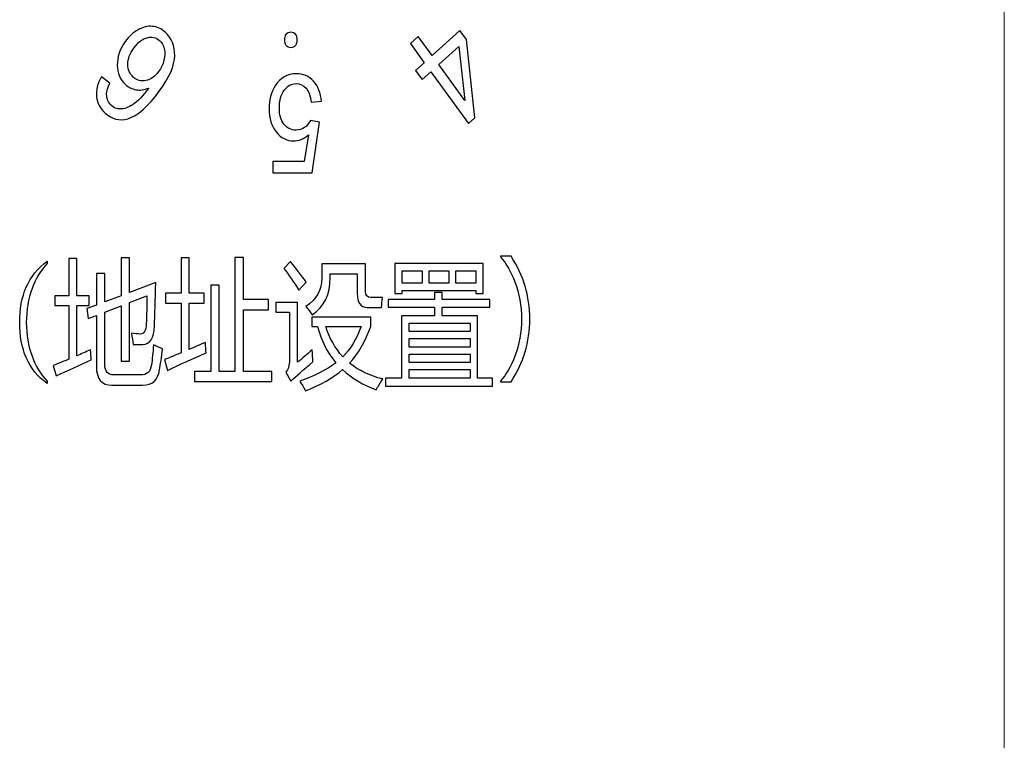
# Model space of a CAD drawing. Header units: millimetres. Extents: x -64 to 68, y -62 to 67.
# Tile 18 of 31: x 53 to 68, y -50 to -39. Entities that reach past the tile are written whole.
import ezdxf

# ---------------------------------------------------------------- set-up
doc = ezdxf.new("R2010")
doc.units = ezdxf.units.MM
doc.header["$MEASUREMENT"] = 0
doc.layers.add('layer 1', color=7, linetype='Continuous')

msp = doc.modelspace()

# ---------------------------------------------------------------- linework, layer by layer
at = {"layer": 'layer 1', "lineweight": 15}
msp.add_open_spline([(67.6571, -60.389), (67.6571, -60.389), (67.6571, 64.6108), (67.6571, 64.6108)], degree=3, dxfattribs=at)
at = {"layer": 'layer 1', "color": 253}
for points, knots in [([(54.5765, -40.2499), (54.5765, -40.2499), (54.6974, -40.3408), (54.6974, -40.3408), (54.6974, -40.3408), (54.667, -40.4059), (54.6518, -40.4597), (54.6521, -40.5021), (54.6521, -40.5021), (54.6535, -40.5709), (54.6769, -40.6258), (54.7223, -40.6669), (54.7223, -40.6669), (54.7587, -40.7), (54.8003, -40.7167), (54.8465, -40.7166), (54.8465, -40.7166), (54.906, -40.7165), (54.9686, -40.6946), (55.0349, -40.651), (55.0349, -40.651), (55.1013, -40.607), (55.1769, -40.5275), (55.2618, -40.4126), (55.2618, -40.4126), (55.1967, -40.4398), (55.1348, -40.448), (55.0768, -40.437), (55.0768, -40.437), (55.0188, -40.4263), (54.9681, -40.4014), (54.9246, -40.3618), (54.9246, -40.3618), (54.8486, -40.2928), (54.8093, -40.199), (54.8066, -40.0806), (54.8066, -40.0806), (54.804, -39.9623), (54.8427, -39.848), (54.9232, -39.7372), (54.9232, -39.7372), (54.9761, -39.6644), (55.0377, -39.6082), (55.1081, -39.5684), (55.1081, -39.5684), (55.1788, -39.5288), (55.2478, -39.5123), (55.3159, -39.5191), (55.3159, -39.5191), (55.3838, -39.5257), (55.4458, -39.5542), (55.5015, -39.6047), (55.5015, -39.6047), (55.5962, -39.6907), (55.6419, -39.8048), (55.6385, -39.9463), (55.6385, -39.9463), (55.6351, -40.0877), (55.5606, -40.2587), (55.4152, -40.4587), (55.4152, -40.4587), (55.2526, -40.6826), (55.1011, -40.8153), (54.9609, -40.8568), (54.9609, -40.8568), (54.8389, -40.8927), (54.7289, -40.8663), (54.6307, -40.7771), (54.6307, -40.7771), (54.5577, -40.7109), (54.5164, -40.6308), (54.5069, -40.5375), (54.5069, -40.5375), (54.4973, -40.4442), (54.5204, -40.3483), (54.5765, -40.2499)], [0, 0, 0, 0, 0.05, 0.05, 0.05, 0.05, 0.1, 0.1, 0.1, 0.1, 0.15, 0.15, 0.15, 0.15, 0.2, 0.2, 0.2, 0.2, 0.25, 0.25, 0.25, 0.25, 0.3, 0.3, 0.3, 0.3, 0.35, 0.35, 0.35, 0.35, 0.4, 0.4, 0.4, 0.4, 0.45, 0.45, 0.45, 0.45, 0.5, 0.5, 0.5, 0.5, 0.55, 0.55, 0.55, 0.55, 0.6, 0.6, 0.6, 0.6, 0.65, 0.65, 0.65, 0.65, 0.7, 0.7, 0.7, 0.7, 0.75, 0.75, 0.75, 0.75, 0.8, 0.8, 0.8, 0.8, 0.85, 0.85, 0.85, 0.85, 0.9, 0.9, 0.9, 0.9, 1, 1, 1, 1]), ([(57.3221, -39.829), (57.3501, -39.829), (57.3725, -39.818), (57.3891, -39.796), (57.3891, -39.796), (57.4027, -39.775), (57.4093, -39.7483), (57.4093, -39.716), (57.4093, -39.716), (57.4093, -39.6833), (57.4027, -39.6567), (57.3891, -39.636), (57.3891, -39.636), (57.3725, -39.6113), (57.3501, -39.599), (57.3221, -39.599), (57.3221, -39.599), (57.2931, -39.599), (57.2707, -39.6113), (57.2552, -39.636), (57.2552, -39.636), (57.2405, -39.6567), (57.2333, -39.6833), (57.2333, -39.716), (57.2333, -39.716), (57.2333, -39.7483), (57.2405, -39.775), (57.2552, -39.796), (57.2552, -39.796), (57.2707, -39.818), (57.2931, -39.829), (57.3221, -39.829)], [0, 0, 0, 0, 0.1111111, 0.1111111, 0.1111111, 0.1111111, 0.2222222, 0.2222222, 0.2222222, 0.2222222, 0.3333333, 0.3333333, 0.3333333, 0.3333333, 0.4444444, 0.4444444, 0.4444444, 0.4444444, 0.5555556, 0.5555556, 0.5555556, 0.5555556, 0.6666667, 0.6666667, 0.6666667, 0.6666667, 0.7777778, 0.7777778, 0.7777778, 0.7777778, 1, 1, 1, 1]), ([(59.1668, -39.6657), (59.1668, -39.6657), (59.3678, -39.9424), (59.3678, -39.9424), (59.3678, -39.9424), (59.3678, -39.9424), (59.7704, -39.5768), (59.7704, -39.5768), (59.7704, -39.5768), (59.7704, -39.5768), (59.8656, -39.7079), (59.8656, -39.7079), (59.8656, -39.7079), (59.8656, -39.7079), (59.9878, -40.8431), (59.9878, -40.8431), (59.9878, -40.8431), (59.9878, -40.8431), (59.8946, -40.9277), (59.8946, -40.9277), (59.8946, -40.9277), (59.8946, -40.9277), (59.3492, -40.1769), (59.3492, -40.1769), (59.3492, -40.1769), (59.3492, -40.1769), (59.2236, -40.291), (59.2236, -40.291), (59.2236, -40.291), (59.2236, -40.291), (59.1284, -40.1599), (59.1284, -40.1599), (59.1284, -40.1599), (59.1284, -40.1599), (59.2539, -40.0459), (59.2539, -40.0459), (59.2539, -40.0459), (59.2539, -40.0459), (59.0529, -39.7692), (59.0529, -39.7692), (59.0529, -39.7692), (59.0529, -39.7692), (59.1668, -39.6657), (59.1668, -39.6657)], [0, 0, 0, 0, 0.0833333, 0.0833333, 0.0833333, 0.0833333, 0.1666667, 0.1666667, 0.1666667, 0.1666667, 0.25, 0.25, 0.25, 0.25, 0.3333333, 0.3333333, 0.3333333, 0.3333333, 0.4166667, 0.4166667, 0.4166667, 0.4166667, 0.5, 0.5, 0.5, 0.5, 0.5833333, 0.5833333, 0.5833333, 0.5833333, 0.6666667, 0.6666667, 0.6666667, 0.6666667, 0.75, 0.75, 0.75, 0.75, 0.8333333, 0.8333333, 0.8333333, 0.8333333, 1, 1, 1, 1]), ([(55.4058, -40.1731), (55.4414, -40.124), (55.4671, -40.0694), (55.483, -40.0096), (55.483, -40.0096), (55.4989, -39.9498), (55.5003, -39.8947), (55.4878, -39.8443), (55.4878, -39.8443), (55.4751, -39.7938), (55.4522, -39.7533), (55.4188, -39.723), (55.4188, -39.723), (55.3702, -39.6789), (55.3112, -39.6656), (55.2416, -39.683), (55.2416, -39.683), (55.172, -39.7003), (55.107, -39.7504), (55.0464, -39.8338), (55.0464, -39.8338), (54.9882, -39.9138), (54.9594, -39.9924), (54.9598, -40.0693), (54.9598, -40.0693), (54.9602, -40.1462), (54.9865, -40.2086), (55.0389, -40.2562), (55.0389, -40.2562), (55.0902, -40.3028), (55.1509, -40.3194), (55.2202, -40.3058), (55.2202, -40.3058), (55.2895, -40.2922), (55.3513, -40.2481), (55.4058, -40.1731)], [0, 0, 0, 0, 0.1, 0.1, 0.1, 0.1, 0.2, 0.2, 0.2, 0.2, 0.3, 0.3, 0.3, 0.3, 0.4, 0.4, 0.4, 0.4, 0.5, 0.5, 0.5, 0.5, 0.6, 0.6, 0.6, 0.6, 0.7, 0.7, 0.7, 0.7, 0.8, 0.8, 0.8, 0.8, 1, 1, 1, 1]), ([(59.4631, -40.0735), (59.4631, -40.0735), (59.8418, -40.5947), (59.8418, -40.5947), (59.8418, -40.5947), (59.8418, -40.5947), (59.7537, -39.8096), (59.7537, -39.8096), (59.7537, -39.8096), (59.7537, -39.8096), (59.4631, -40.0735), (59.4631, -40.0735)], [0, 0, 0, 0, 0.25, 0.25, 0.25, 0.25, 0.5, 0.5, 0.5, 0.5, 1, 1, 1, 1]), ([(57.7641, -40.605), (57.7641, -40.605), (57.6169, -40.619), (57.6169, -40.619), (57.6169, -40.619), (57.606, -40.5293), (57.5807, -40.462), (57.5412, -40.4167), (57.5412, -40.4167), (57.5017, -40.3717), (57.4535, -40.349), (57.3967, -40.349), (57.3967, -40.349), (57.3281, -40.349), (57.2708, -40.381), (57.2241, -40.4447), (57.2241, -40.4447), (57.1777, -40.5087), (57.1545, -40.5933), (57.1545, -40.6987), (57.1545, -40.6987), (57.1545, -40.799), (57.1767, -40.878), (57.2212, -40.936), (57.2212, -40.936), (57.2657, -40.994), (57.3247, -41.023), (57.398, -41.023), (57.398, -41.023), (57.4436, -41.023), (57.4844, -41.01), (57.5207, -40.984), (57.5207, -40.984), (57.5567, -40.958), (57.5849, -40.9243), (57.6057, -40.883), (57.6057, -40.883), (57.6057, -40.883), (57.7385, -40.907), (57.7385, -40.907), (57.7385, -40.907), (57.7385, -40.907), (57.6281, -41.643), (57.6281, -41.643), (57.6281, -41.643), (57.6281, -41.643), (57.0601, -41.643), (57.0601, -41.643), (57.0601, -41.643), (57.0601, -41.643), (57.0601, -41.475), (57.0601, -41.475), (57.0601, -41.475), (57.0601, -41.475), (57.5159, -41.475), (57.5159, -41.475), (57.5159, -41.475), (57.5159, -41.475), (57.5769, -41.0887), (57.5769, -41.0887), (57.5769, -41.0887), (57.5084, -41.149), (57.4364, -41.179), (57.3612, -41.179), (57.3612, -41.179), (57.2615, -41.179), (57.1772, -41.1357), (57.1087, -41.049), (57.1087, -41.049), (57.0401, -40.9623), (57.0057, -40.851), (57.0057, -40.715), (57.0057, -40.715), (57.0057, -40.5853), (57.0359, -40.4733), (57.0961, -40.379), (57.0961, -40.379), (57.1695, -40.263), (57.2697, -40.205), (57.3967, -40.205), (57.3967, -40.205), (57.5007, -40.205), (57.5855, -40.2417), (57.6513, -40.3147), (57.6513, -40.3147), (57.7172, -40.3877), (57.7548, -40.4843), (57.7641, -40.605)], [0, 0, 0, 0, 0.0434783, 0.0434783, 0.0434783, 0.0434783, 0.0869565, 0.0869565, 0.0869565, 0.0869565, 0.1304348, 0.1304348, 0.1304348, 0.1304348, 0.173913, 0.173913, 0.173913, 0.173913, 0.2173913, 0.2173913, 0.2173913, 0.2173913, 0.2608696, 0.2608696, 0.2608696, 0.2608696, 0.3043478, 0.3043478, 0.3043478, 0.3043478, 0.3478261, 0.3478261, 0.3478261, 0.3478261, 0.3913043, 0.3913043, 0.3913043, 0.3913043, 0.4347826, 0.4347826, 0.4347826, 0.4347826, 0.4782609, 0.4782609, 0.4782609, 0.4782609, 0.5217391, 0.5217391, 0.5217391, 0.5217391, 0.5652174, 0.5652174, 0.5652174, 0.5652174, 0.6086957, 0.6086957, 0.6086957, 0.6086957, 0.6521739, 0.6521739, 0.6521739, 0.6521739, 0.6956522, 0.6956522, 0.6956522, 0.6956522, 0.7391304, 0.7391304, 0.7391304, 0.7391304, 0.7826087, 0.7826087, 0.7826087, 0.7826087, 0.826087, 0.826087, 0.826087, 0.826087, 0.8695652, 0.8695652, 0.8695652, 0.8695652, 0.9130435, 0.9130435, 0.9130435, 0.9130435, 1, 1, 1, 1]), ([(53.7929, -42.9567), (53.7929, -42.9567), (53.7929, -42.9217), (53.7929, -42.9217), (53.7929, -42.9217), (53.6564, -43.0193), (53.5545, -43.1457), (53.4868, -43.3003), (53.4868, -43.3003), (53.4241, -43.4463), (53.3929, -43.6157), (53.3929, -43.8083), (53.3929, -43.8083), (53.3929, -44.0037), (53.4241, -44.174), (53.4868, -44.32), (53.4868, -44.32), (53.5535, -44.475), (53.6553, -44.6), (53.7929, -44.695), (53.7929, -44.695), (53.7929, -44.695), (53.7929, -44.6617), (53.7929, -44.6617), (53.7929, -44.6617), (53.6964, -44.5603), (53.6225, -44.4397), (53.5716, -44.3003), (53.5716, -44.3003), (53.5164, -44.1507), (53.4889, -43.9867), (53.4889, -43.8083), (53.4889, -43.8083), (53.4889, -43.6313), (53.5164, -43.467), (53.5716, -43.316), (53.5716, -43.316), (53.6247, -43.1717), (53.6983, -43.0517), (53.7929, -42.9567)], [0, 0, 0, 0, 0.0909091, 0.0909091, 0.0909091, 0.0909091, 0.1818182, 0.1818182, 0.1818182, 0.1818182, 0.2727273, 0.2727273, 0.2727273, 0.2727273, 0.3636364, 0.3636364, 0.3636364, 0.3636364, 0.4545455, 0.4545455, 0.4545455, 0.4545455, 0.5454545, 0.5454545, 0.5454545, 0.5454545, 0.6363636, 0.6363636, 0.6363636, 0.6363636, 0.7272727, 0.7272727, 0.7272727, 0.7272727, 0.8181818, 0.8181818, 0.8181818, 0.8181818, 1, 1, 1, 1]), ([(53.8791, -44.4343), (53.9535, -44.4043), (54.0287, -44.3737), (54.1041, -44.3423), (54.1041, -44.3423), (54.1041, -44.3423), (54.1041, -43.5633), (54.1041, -43.5633), (54.1041, -43.5633), (54.1041, -43.5633), (53.9025, -43.5633), (53.9025, -43.5633), (53.9025, -43.5633), (53.9025, -43.5633), (53.9025, -43.4263), (53.9025, -43.4263), (53.9025, -43.4263), (53.9025, -43.4263), (54.1041, -43.4263), (54.1041, -43.4263), (54.1041, -43.4263), (54.1041, -43.4263), (54.1041, -42.8817), (54.1041, -42.8817), (54.1041, -42.8817), (54.1041, -42.8817), (54.2196, -42.8817), (54.2196, -42.8817), (54.2196, -42.8817), (54.2196, -42.8817), (54.2196, -43.4263), (54.2196, -43.4263), (54.2196, -43.4263), (54.2196, -43.4263), (54.4009, -43.4263), (54.4009, -43.4263), (54.4009, -43.4263), (54.4009, -43.4263), (54.4009, -43.5633), (54.4009, -43.5633), (54.4009, -43.5633), (54.4009, -43.5633), (54.2196, -43.5633), (54.2196, -43.5633), (54.2196, -43.5633), (54.2196, -43.5633), (54.2196, -44.2937), (54.2196, -44.2937), (54.2196, -44.2937), (54.2857, -44.265), (54.3524, -44.2357), (54.4196, -44.2057), (54.4196, -44.2057), (54.4217, -44.2603), (54.4255, -44.3087), (54.4305, -44.3503), (54.4305, -44.3503), (54.2599, -44.427), (54.0905, -44.5053), (53.9228, -44.5847), (53.9228, -44.5847), (53.9228, -44.5847), (53.8791, -44.4343), (53.8791, -44.4343)], [0, 0, 0, 0, 0.0588235, 0.0588235, 0.0588235, 0.0588235, 0.1176471, 0.1176471, 0.1176471, 0.1176471, 0.1764706, 0.1764706, 0.1764706, 0.1764706, 0.2352941, 0.2352941, 0.2352941, 0.2352941, 0.2941176, 0.2941176, 0.2941176, 0.2941176, 0.3529412, 0.3529412, 0.3529412, 0.3529412, 0.4117647, 0.4117647, 0.4117647, 0.4117647, 0.4705882, 0.4705882, 0.4705882, 0.4705882, 0.5294118, 0.5294118, 0.5294118, 0.5294118, 0.5882353, 0.5882353, 0.5882353, 0.5882353, 0.6470588, 0.6470588, 0.6470588, 0.6470588, 0.7058824, 0.7058824, 0.7058824, 0.7058824, 0.7647059, 0.7647059, 0.7647059, 0.7647059, 0.8235294, 0.8235294, 0.8235294, 0.8235294, 0.8823529, 0.8823529, 0.8823529, 0.8823529, 1, 1, 1, 1]), ([(54.862, -42.8717), (54.862, -42.8717), (54.9839, -42.8717), (54.9839, -42.8717), (54.9839, -42.8717), (54.9839, -42.8717), (54.9839, -43.3767), (54.9839, -43.3767), (54.9839, -43.3767), (54.9839, -43.3767), (55.3633, -43.233), (55.3633, -43.233), (55.3633, -43.233), (55.3572, -43.4897), (55.3511, -43.6993), (55.3447, -43.862), (55.3447, -43.862), (55.3385, -44.0377), (55.2823, -44.1263), (55.1759, -44.1277), (55.1759, -44.1277), (55.1281, -44.129), (55.0812, -44.129), (55.0353, -44.1277), (55.0353, -44.1277), (55.0292, -44.0793), (55.0212, -44.0253), (55.0119, -43.9657), (55.0119, -43.9657), (55.062, -43.9733), (55.1052, -43.9773), (55.1415, -43.9773), (55.1415, -43.9773), (55.1959, -43.9787), (55.2239, -43.929), (55.226, -43.8287), (55.226, -43.8287), (55.2321, -43.7103), (55.2359, -43.5757), (55.2369, -43.4243), (55.2369, -43.4243), (55.2369, -43.4243), (54.9839, -43.523), (54.9839, -43.523), (54.9839, -43.523), (54.9839, -43.523), (54.9839, -44.3697), (54.9839, -44.3697), (54.9839, -44.3697), (54.9839, -44.3697), (54.862, -44.3697), (54.862, -44.3697), (54.862, -44.3697), (54.862, -44.3697), (54.862, -43.57), (54.862, -43.57), (54.862, -43.57), (54.862, -43.57), (54.626, -43.6617), (54.626, -43.6617), (54.626, -43.6617), (54.626, -43.6617), (54.626, -44.4187), (54.626, -44.4187), (54.626, -44.4187), (54.626, -44.5203), (54.6703, -44.571), (54.7588, -44.571), (54.7588, -44.571), (54.7588, -44.571), (55.1415, -44.571), (55.1415, -44.571), (55.1415, -44.571), (55.2375, -44.571), (55.2905, -44.5227), (55.3009, -44.4263), (55.3009, -44.4263), (55.3135, -44.343), (55.3239, -44.246), (55.3321, -44.1353), (55.3321, -44.1353), (55.374, -44.1563), (55.4172, -44.175), (55.462, -44.192), (55.462, -44.192), (55.4473, -44.317), (55.4332, -44.4187), (55.4196, -44.4967), (55.4196, -44.4967), (55.3948, -44.6453), (55.3129, -44.7193), (55.1743, -44.7193), (55.1743, -44.7193), (55.1743, -44.7193), (54.7292, -44.7193), (54.7292, -44.7193), (54.7292, -44.7193), (54.5791, -44.7193), (54.5041, -44.6277), (54.5041, -44.444), (54.5041, -44.444), (54.5041, -44.444), (54.5041, -43.7097), (54.5041, -43.7097), (54.5041, -43.7097), (54.5041, -43.7097), (54.3868, -43.7547), (54.3868, -43.7547), (54.3868, -43.7547), (54.3868, -43.7547), (54.3665, -43.61), (54.3665, -43.61), (54.3665, -43.61), (54.3665, -43.61), (54.5041, -43.5583), (54.5041, -43.5583), (54.5041, -43.5583), (54.5041, -43.5583), (54.5041, -43.1023), (54.5041, -43.1023), (54.5041, -43.1023), (54.5041, -43.1023), (54.626, -43.1023), (54.626, -43.1023), (54.626, -43.1023), (54.626, -43.1023), (54.626, -43.5123), (54.626, -43.5123), (54.626, -43.5123), (54.626, -43.5123), (54.862, -43.4237), (54.862, -43.4237), (54.862, -43.4237), (54.862, -43.4237), (54.862, -42.8717), (54.862, -42.8717)], [0, 0, 0, 0, 0.0285714, 0.0285714, 0.0285714, 0.0285714, 0.0571429, 0.0571429, 0.0571429, 0.0571429, 0.0857143, 0.0857143, 0.0857143, 0.0857143, 0.1142857, 0.1142857, 0.1142857, 0.1142857, 0.1428571, 0.1428571, 0.1428571, 0.1428571, 0.1714286, 0.1714286, 0.1714286, 0.1714286, 0.2, 0.2, 0.2, 0.2, 0.2285714, 0.2285714, 0.2285714, 0.2285714, 0.2571429, 0.2571429, 0.2571429, 0.2571429, 0.2857143, 0.2857143, 0.2857143, 0.2857143, 0.3142857, 0.3142857, 0.3142857, 0.3142857, 0.3428571, 0.3428571, 0.3428571, 0.3428571, 0.3714286, 0.3714286, 0.3714286, 0.3714286, 0.4, 0.4, 0.4, 0.4, 0.4285714, 0.4285714, 0.4285714, 0.4285714, 0.4571429, 0.4571429, 0.4571429, 0.4571429, 0.4857143, 0.4857143, 0.4857143, 0.4857143, 0.5142857, 0.5142857, 0.5142857, 0.5142857, 0.5428571, 0.5428571, 0.5428571, 0.5428571, 0.5714286, 0.5714286, 0.5714286, 0.5714286, 0.6, 0.6, 0.6, 0.6, 0.6285714, 0.6285714, 0.6285714, 0.6285714, 0.6571429, 0.6571429, 0.6571429, 0.6571429, 0.6857143, 0.6857143, 0.6857143, 0.6857143, 0.7142857, 0.7142857, 0.7142857, 0.7142857, 0.7428571, 0.7428571, 0.7428571, 0.7428571, 0.7714286, 0.7714286, 0.7714286, 0.7714286, 0.8, 0.8, 0.8, 0.8, 0.8285714, 0.8285714, 0.8285714, 0.8285714, 0.8571429, 0.8571429, 0.8571429, 0.8571429, 0.8857143, 0.8857143, 0.8857143, 0.8857143, 0.9142857, 0.9142857, 0.9142857, 0.9142857, 0.9428571, 0.9428571, 0.9428571, 0.9428571, 1, 1, 1, 1]), ([(55.4884, -44.3483), (55.5665, -44.3177), (55.6473, -44.2853), (55.7305, -44.2507), (55.7305, -44.2507), (55.7305, -44.2507), (55.7305, -43.528), (55.7305, -43.528), (55.7305, -43.528), (55.7305, -43.528), (55.5041, -43.528), (55.5041, -43.528), (55.5041, -43.528), (55.5041, -43.528), (55.5041, -43.3833), (55.5041, -43.3833), (55.5041, -43.3833), (55.5041, -43.3833), (55.7305, -43.3833), (55.7305, -43.3833), (55.7305, -43.3833), (55.7305, -43.3833), (55.7305, -42.8717), (55.7305, -42.8717), (55.7305, -42.8717), (55.7305, -42.8717), (55.8495, -42.8717), (55.8495, -42.8717), (55.8495, -42.8717), (55.8495, -42.8717), (55.8495, -43.3833), (55.8495, -43.3833), (55.8495, -43.3833), (55.8495, -43.3833), (56.0649, -43.3833), (56.0649, -43.3833), (56.0649, -43.3833), (56.0649, -43.3833), (56.0649, -43.528), (56.0649, -43.528), (56.0649, -43.528), (56.0649, -43.528), (55.8495, -43.528), (55.8495, -43.528), (55.8495, -43.528), (55.8495, -43.528), (55.8495, -44.2), (55.8495, -44.2), (55.8495, -44.2), (55.9255, -44.168), (56.0036, -44.134), (56.0839, -44.0983), (56.0839, -44.0983), (56.0857, -44.1583), (56.0895, -44.209), (56.0948, -44.2507), (56.0948, -44.2507), (55.9081, -44.3313), (55.7207, -44.416), (55.5321, -44.5047), (55.5321, -44.5047), (55.5321, -44.5047), (55.4884, -44.3483), (55.4884, -44.3483)], [0, 0, 0, 0, 0.0588235, 0.0588235, 0.0588235, 0.0588235, 0.1176471, 0.1176471, 0.1176471, 0.1176471, 0.1764706, 0.1764706, 0.1764706, 0.1764706, 0.2352941, 0.2352941, 0.2352941, 0.2352941, 0.2941176, 0.2941176, 0.2941176, 0.2941176, 0.3529412, 0.3529412, 0.3529412, 0.3529412, 0.4117647, 0.4117647, 0.4117647, 0.4117647, 0.4705882, 0.4705882, 0.4705882, 0.4705882, 0.5294118, 0.5294118, 0.5294118, 0.5294118, 0.5882353, 0.5882353, 0.5882353, 0.5882353, 0.6470588, 0.6470588, 0.6470588, 0.6470588, 0.7058824, 0.7058824, 0.7058824, 0.7058824, 0.7647059, 0.7647059, 0.7647059, 0.7647059, 0.8235294, 0.8235294, 0.8235294, 0.8235294, 0.8823529, 0.8823529, 0.8823529, 0.8823529, 1, 1, 1, 1]), ([(55.9244, -44.5183), (55.9244, -44.5183), (56.162, -44.5183), (56.162, -44.5183), (56.162, -44.5183), (56.162, -44.5183), (56.162, -43.2683), (56.162, -43.2683), (56.162, -43.2683), (56.162, -43.2683), (56.2807, -43.2683), (56.2807, -43.2683), (56.2807, -43.2683), (56.2807, -43.2683), (56.2807, -44.5183), (56.2807, -44.5183), (56.2807, -44.5183), (56.2807, -44.5183), (56.5119, -44.5183), (56.5119, -44.5183), (56.5119, -44.5183), (56.5119, -44.5183), (56.5119, -42.8697), (56.5119, -42.8697), (56.5119, -42.8697), (56.5119, -42.8697), (56.6369, -42.8697), (56.6369, -42.8697), (56.6369, -42.8697), (56.6369, -42.8697), (56.6369, -43.4793), (56.6369, -43.4793), (56.6369, -43.4793), (56.6369, -43.4793), (56.9993, -43.4793), (56.9993, -43.4793), (56.9993, -43.4793), (56.9993, -43.4793), (56.9993, -43.6277), (56.9993, -43.6277), (56.9993, -43.6277), (56.9993, -43.6277), (56.6369, -43.6277), (56.6369, -43.6277), (56.6369, -43.6277), (56.6369, -43.6277), (56.6369, -44.5183), (56.6369, -44.5183), (56.6369, -44.5183), (56.6369, -44.5183), (57.0447, -44.5183), (57.0447, -44.5183), (57.0447, -44.5183), (57.0447, -44.5183), (57.0447, -44.6667), (57.0447, -44.6667), (57.0447, -44.6667), (57.0447, -44.6667), (55.9244, -44.6667), (55.9244, -44.6667), (55.9244, -44.6667), (55.9244, -44.6667), (55.9244, -44.5183), (55.9244, -44.5183)], [0, 0, 0, 0, 0.0588235, 0.0588235, 0.0588235, 0.0588235, 0.1176471, 0.1176471, 0.1176471, 0.1176471, 0.1764706, 0.1764706, 0.1764706, 0.1764706, 0.2352941, 0.2352941, 0.2352941, 0.2352941, 0.2941176, 0.2941176, 0.2941176, 0.2941176, 0.3529412, 0.3529412, 0.3529412, 0.3529412, 0.4117647, 0.4117647, 0.4117647, 0.4117647, 0.4705882, 0.4705882, 0.4705882, 0.4705882, 0.5294118, 0.5294118, 0.5294118, 0.5294118, 0.5882353, 0.5882353, 0.5882353, 0.5882353, 0.6470588, 0.6470588, 0.6470588, 0.6470588, 0.7058824, 0.7058824, 0.7058824, 0.7058824, 0.7647059, 0.7647059, 0.7647059, 0.7647059, 0.8235294, 0.8235294, 0.8235294, 0.8235294, 0.8823529, 0.8823529, 0.8823529, 0.8823529, 1, 1, 1, 1]), ([(57.3151, -42.9263), (57.3953, -43.0253), (57.4719, -43.1257), (57.5447, -43.2273), (57.5447, -43.2273), (57.5447, -43.2273), (57.4353, -43.3407), (57.4353, -43.3407), (57.4353, -43.3407), (57.3593, -43.218), (57.2879, -43.114), (57.2212, -43.028), (57.2212, -43.028), (57.2212, -43.028), (57.3151, -42.9263), (57.3151, -42.9263)], [0, 0, 0, 0, 0.2, 0.2, 0.2, 0.2, 0.4, 0.4, 0.4, 0.4, 0.6, 0.6, 0.6, 0.6, 1, 1, 1, 1]), ([(60.7831, -43.7593), (60.7831, -44.094), (60.6924, -44.3973), (60.5111, -44.6697), (60.5111, -44.6697), (60.5111, -44.6697), (60.358, -44.6697), (60.358, -44.6697), (60.358, -44.6697), (60.358, -44.6697), (60.358, -44.6617), (60.358, -44.6617), (60.358, -44.6617), (60.4433, -44.563), (60.5129, -44.442), (60.5665, -44.2993), (60.5665, -44.2993), (60.63, -44.1297), (60.662, -43.9497), (60.662, -43.7593), (60.662, -43.7593), (60.662, -43.5707), (60.63, -43.3917), (60.5665, -43.2223), (60.5665, -43.2223), (60.5129, -43.0797), (60.4433, -42.959), (60.358, -42.86), (60.358, -42.86), (60.358, -42.86), (60.358, -42.8493), (60.358, -42.8493), (60.358, -42.8493), (60.358, -42.8493), (60.5111, -42.8493), (60.5111, -42.8493), (60.5111, -42.8493), (60.6924, -43.1233), (60.7831, -43.4267), (60.7831, -43.7593)], [0, 0, 0, 0, 0.0909091, 0.0909091, 0.0909091, 0.0909091, 0.1818182, 0.1818182, 0.1818182, 0.1818182, 0.2727273, 0.2727273, 0.2727273, 0.2727273, 0.3636364, 0.3636364, 0.3636364, 0.3636364, 0.4545455, 0.4545455, 0.4545455, 0.4545455, 0.5454545, 0.5454545, 0.5454545, 0.5454545, 0.6363636, 0.6363636, 0.6363636, 0.6363636, 0.7272727, 0.7272727, 0.7272727, 0.7272727, 0.8181818, 0.8181818, 0.8181818, 0.8181818, 1, 1, 1, 1]), ([(58.2823, -43.106), (58.2823, -43.106), (57.8916, -43.106), (57.8916, -43.106), (57.8916, -43.106), (57.8916, -43.106), (57.8916, -43.1627), (57.8916, -43.1627), (57.8916, -43.1627), (57.8916, -43.4023), (57.8041, -43.5807), (57.6292, -43.698), (57.6292, -43.698), (57.6009, -43.655), (57.5708, -43.6147), (57.5385, -43.577), (57.5385, -43.577), (57.6927, -43.478), (57.7697, -43.341), (57.7697, -43.1667), (57.7697, -43.1667), (57.7697, -43.1667), (57.7697, -42.9617), (57.7697, -42.9617), (57.7697, -42.9617), (57.7697, -42.9617), (58.4041, -42.9617), (58.4041, -42.9617), (58.4041, -42.9617), (58.4041, -42.9617), (58.4041, -43.36), (58.4041, -43.36), (58.4041, -43.36), (58.4041, -43.4187), (58.4281, -43.448), (58.4759, -43.448), (58.4759, -43.448), (58.4759, -43.448), (58.6479, -43.448), (58.6479, -43.448), (58.6479, -43.448), (58.6425, -43.5013), (58.6385, -43.5497), (58.6353, -43.5923), (58.6353, -43.5923), (58.6353, -43.5923), (58.4292, -43.5923), (58.4292, -43.5923), (58.4292, -43.5923), (58.3311, -43.5923), (58.2823, -43.5247), (58.2823, -43.3893), (58.2823, -43.3893), (58.2823, -43.3893), (58.2823, -43.106), (58.2823, -43.106)], [0, 0, 0, 0, 0.0666667, 0.0666667, 0.0666667, 0.0666667, 0.1333333, 0.1333333, 0.1333333, 0.1333333, 0.2, 0.2, 0.2, 0.2, 0.2666667, 0.2666667, 0.2666667, 0.2666667, 0.3333333, 0.3333333, 0.3333333, 0.3333333, 0.4, 0.4, 0.4, 0.4, 0.4666667, 0.4666667, 0.4666667, 0.4666667, 0.5333333, 0.5333333, 0.5333333, 0.5333333, 0.6, 0.6, 0.6, 0.6, 0.6666667, 0.6666667, 0.6666667, 0.6666667, 0.7333333, 0.7333333, 0.7333333, 0.7333333, 0.8, 0.8, 0.8, 0.8, 0.8666667, 0.8666667, 0.8666667, 0.8666667, 1, 1, 1, 1]), ([(58.8276, -42.9557), (58.8276, -42.9557), (60.1073, -42.9557), (60.1073, -42.9557), (60.1073, -42.9557), (60.1073, -42.9557), (60.1073, -43.3913), (60.1073, -43.3913), (60.1073, -43.3913), (60.1073, -43.3913), (60.0009, -43.3913), (60.0009, -43.3913), (60.0009, -43.3913), (60.0009, -43.3913), (60.0009, -43.3463), (60.0009, -43.3463), (60.0009, -43.3463), (60.0009, -43.3463), (58.9353, -43.3463), (58.9353, -43.3463), (58.9353, -43.3463), (58.9353, -43.3463), (58.9353, -43.3913), (58.9353, -43.3913), (58.9353, -43.3913), (58.9353, -43.3913), (58.8276, -43.3913), (58.8276, -43.3913), (58.8276, -43.3913), (58.8276, -43.3913), (58.8276, -42.9557), (58.8276, -42.9557)], [0, 0, 0, 0, 0.1111111, 0.1111111, 0.1111111, 0.1111111, 0.2222222, 0.2222222, 0.2222222, 0.2222222, 0.3333333, 0.3333333, 0.3333333, 0.3333333, 0.4444444, 0.4444444, 0.4444444, 0.4444444, 0.5555556, 0.5555556, 0.5555556, 0.5555556, 0.6666667, 0.6666667, 0.6666667, 0.6666667, 0.7777778, 0.7777778, 0.7777778, 0.7777778, 1, 1, 1, 1]), ([(58.9353, -43.241), (58.9353, -43.241), (59.2212, -43.241), (59.2212, -43.241), (59.2212, -43.241), (59.2212, -43.241), (59.2212, -43.0613), (59.2212, -43.0613), (59.2212, -43.0613), (59.2212, -43.0613), (58.9353, -43.0613), (58.9353, -43.0613), (58.9353, -43.0613), (58.9353, -43.0613), (58.9353, -43.241), (58.9353, -43.241)], [0, 0, 0, 0, 0.2, 0.2, 0.2, 0.2, 0.4, 0.4, 0.4, 0.4, 0.6, 0.6, 0.6, 0.6, 1, 1, 1, 1]), ([(59.3244, -43.241), (59.3244, -43.241), (59.6103, -43.241), (59.6103, -43.241), (59.6103, -43.241), (59.6103, -43.241), (59.6103, -43.0613), (59.6103, -43.0613), (59.6103, -43.0613), (59.6103, -43.0613), (59.3244, -43.0613), (59.3244, -43.0613), (59.3244, -43.0613), (59.3244, -43.0613), (59.3244, -43.241), (59.3244, -43.241)], [0, 0, 0, 0, 0.2, 0.2, 0.2, 0.2, 0.4, 0.4, 0.4, 0.4, 0.6, 0.6, 0.6, 0.6, 1, 1, 1, 1]), ([(60.0009, -43.0613), (60.0009, -43.0613), (59.7135, -43.0613), (59.7135, -43.0613), (59.7135, -43.0613), (59.7135, -43.0613), (59.7135, -43.241), (59.7135, -43.241), (59.7135, -43.241), (59.7135, -43.241), (60.0009, -43.241), (60.0009, -43.241), (60.0009, -43.241), (60.0009, -43.241), (60.0009, -43.0613), (60.0009, -43.0613)], [0, 0, 0, 0, 0.2, 0.2, 0.2, 0.2, 0.4, 0.4, 0.4, 0.4, 0.6, 0.6, 0.6, 0.6, 1, 1, 1, 1]), ([(58.6916, -44.618), (58.6916, -44.618), (58.9244, -44.618), (58.9244, -44.618), (58.9244, -44.618), (58.9244, -44.618), (58.9244, -43.7137), (58.9244, -43.7137), (58.9244, -43.7137), (58.9244, -43.7137), (59.4025, -43.7137), (59.4025, -43.7137), (59.4025, -43.7137), (59.4025, -43.7137), (59.4025, -43.5867), (59.4025, -43.5867), (59.4025, -43.5867), (59.4025, -43.5867), (58.7292, -43.5867), (58.7292, -43.5867), (58.7292, -43.5867), (58.7292, -43.5867), (58.7292, -43.4773), (58.7292, -43.4773), (58.7292, -43.4773), (58.7292, -43.4773), (59.4025, -43.4773), (59.4025, -43.4773), (59.4025, -43.4773), (59.4025, -43.4773), (59.4025, -43.3737), (59.4025, -43.3737), (59.4025, -43.3737), (59.4025, -43.3737), (59.5151, -43.3737), (59.5151, -43.3737), (59.5151, -43.3737), (59.5151, -43.3737), (59.5151, -43.4773), (59.5151, -43.4773), (59.5151, -43.4773), (59.5151, -43.4773), (60.2057, -43.4773), (60.2057, -43.4773), (60.2057, -43.4773), (60.2057, -43.4773), (60.2057, -43.5867), (60.2057, -43.5867), (60.2057, -43.5867), (60.2057, -43.5867), (59.5151, -43.5867), (59.5151, -43.5867), (59.5151, -43.5867), (59.5151, -43.5867), (59.5151, -43.7137), (59.5151, -43.7137), (59.5151, -43.7137), (59.5151, -43.7137), (60.026, -43.7137), (60.026, -43.7137), (60.026, -43.7137), (60.026, -43.7137), (60.026, -44.618), (60.026, -44.618), (60.026, -44.618), (60.026, -44.618), (60.2415, -44.618), (60.2415, -44.618), (60.2415, -44.618), (60.2415, -44.618), (60.2415, -44.731), (60.2415, -44.731), (60.2415, -44.731), (60.2415, -44.731), (58.6916, -44.731), (58.6916, -44.731), (58.6916, -44.731), (58.6916, -44.731), (58.6916, -44.618), (58.6916, -44.618)], [0, 0, 0, 0, 0.047619, 0.047619, 0.047619, 0.047619, 0.0952381, 0.0952381, 0.0952381, 0.0952381, 0.1428571, 0.1428571, 0.1428571, 0.1428571, 0.1904762, 0.1904762, 0.1904762, 0.1904762, 0.2380952, 0.2380952, 0.2380952, 0.2380952, 0.2857143, 0.2857143, 0.2857143, 0.2857143, 0.3333333, 0.3333333, 0.3333333, 0.3333333, 0.3809524, 0.3809524, 0.3809524, 0.3809524, 0.4285714, 0.4285714, 0.4285714, 0.4285714, 0.4761905, 0.4761905, 0.4761905, 0.4761905, 0.5238095, 0.5238095, 0.5238095, 0.5238095, 0.5714286, 0.5714286, 0.5714286, 0.5714286, 0.6190476, 0.6190476, 0.6190476, 0.6190476, 0.6666667, 0.6666667, 0.6666667, 0.6666667, 0.7142857, 0.7142857, 0.7142857, 0.7142857, 0.7619048, 0.7619048, 0.7619048, 0.7619048, 0.8095238, 0.8095238, 0.8095238, 0.8095238, 0.8571429, 0.8571429, 0.8571429, 0.8571429, 0.9047619, 0.9047619, 0.9047619, 0.9047619, 1, 1, 1, 1]), ([(57.6305, -44.2077), (57.6327, -44.269), (57.6364, -44.327), (57.6415, -44.3817), (57.6415, -44.3817), (57.4988, -44.4973), (57.3927, -44.5907), (57.3228, -44.661), (57.3228, -44.661), (57.3228, -44.661), (57.2479, -44.532), (57.2479, -44.532), (57.2479, -44.532), (57.2833, -44.489), (57.3009, -44.4303), (57.3009, -44.356), (57.3009, -44.356), (57.3009, -44.356), (57.3009, -43.661), (57.3009, -43.661), (57.3009, -43.661), (57.3009, -43.661), (57.1025, -43.661), (57.1025, -43.661), (57.1025, -43.661), (57.1025, -43.661), (57.1025, -43.5203), (57.1025, -43.5203), (57.1025, -43.5203), (57.1025, -43.5203), (57.4196, -43.5203), (57.4196, -43.5203), (57.4196, -43.5203), (57.4196, -43.5203), (57.4196, -44.3873), (57.4196, -44.3873), (57.4196, -44.3873), (57.4873, -44.3313), (57.5577, -44.2717), (57.6305, -44.2077)], [0, 0, 0, 0, 0.0909091, 0.0909091, 0.0909091, 0.0909091, 0.1818182, 0.1818182, 0.1818182, 0.1818182, 0.2727273, 0.2727273, 0.2727273, 0.2727273, 0.3636364, 0.3636364, 0.3636364, 0.3636364, 0.4545455, 0.4545455, 0.4545455, 0.4545455, 0.5454545, 0.5454545, 0.5454545, 0.5454545, 0.6363636, 0.6363636, 0.6363636, 0.6363636, 0.7272727, 0.7272727, 0.7272727, 0.7272727, 0.8181818, 0.8181818, 0.8181818, 0.8181818, 1, 1, 1, 1]), ([(57.626, -43.868), (57.626, -43.868), (57.626, -43.733), (57.626, -43.733), (57.626, -43.733), (57.626, -43.733), (58.4775, -43.733), (58.4775, -43.733), (58.4775, -43.733), (58.4775, -43.733), (58.4775, -43.868), (58.4775, -43.868), (58.4775, -43.868), (58.3953, -44.0937), (58.2937, -44.271), (58.1729, -44.399), (58.1729, -44.399), (58.3057, -44.5083), (58.4655, -44.5847), (58.6524, -44.6277), (58.6524, -44.6277), (58.6161, -44.6863), (58.5844, -44.739), (58.5572, -44.786), (58.5572, -44.786), (58.3713, -44.7187), (58.2092, -44.6213), (58.0713, -44.494), (58.0713, -44.494), (57.9295, -44.6137), (57.7505, -44.7163), (57.5337, -44.8013), (57.5337, -44.8013), (57.5068, -44.7533), (57.4796, -44.7063), (57.4524, -44.661), (57.4524, -44.661), (57.6593, -44.5913), (57.8321, -44.5023), (57.9713, -44.3943), (57.9713, -44.3943), (57.8505, -44.2483), (57.7628, -44.073), (57.7079, -43.868), (57.7079, -43.868), (57.7079, -43.868), (57.626, -43.868), (57.626, -43.868)], [0, 0, 0, 0, 0.0769231, 0.0769231, 0.0769231, 0.0769231, 0.1538462, 0.1538462, 0.1538462, 0.1538462, 0.2307692, 0.2307692, 0.2307692, 0.2307692, 0.3076923, 0.3076923, 0.3076923, 0.3076923, 0.3846154, 0.3846154, 0.3846154, 0.3846154, 0.4615385, 0.4615385, 0.4615385, 0.4615385, 0.5384615, 0.5384615, 0.5384615, 0.5384615, 0.6153846, 0.6153846, 0.6153846, 0.6153846, 0.6923077, 0.6923077, 0.6923077, 0.6923077, 0.7692308, 0.7692308, 0.7692308, 0.7692308, 0.8461538, 0.8461538, 0.8461538, 0.8461538, 1, 1, 1, 1]), ([(57.826, -43.868), (57.8785, -44.034), (57.9612, -44.18), (58.0737, -44.3063), (58.0737, -44.3063), (58.1841, -44.1997), (58.2724, -44.0533), (58.3385, -43.868), (58.3385, -43.868), (58.3385, -43.868), (57.826, -43.868), (57.826, -43.868)], [0, 0, 0, 0, 0.25, 0.25, 0.25, 0.25, 0.5, 0.5, 0.5, 0.5, 1, 1, 1, 1]), ([(59.9167, -43.819), (59.9167, -43.819), (59.0337, -43.819), (59.0337, -43.819), (59.0337, -43.819), (59.0337, -43.819), (59.0337, -43.942), (59.0337, -43.942), (59.0337, -43.942), (59.0337, -43.942), (59.9167, -43.942), (59.9167, -43.942), (59.9167, -43.942), (59.9167, -43.942), (59.9167, -43.819), (59.9167, -43.819)], [0, 0, 0, 0, 0.2, 0.2, 0.2, 0.2, 0.4, 0.4, 0.4, 0.4, 0.6, 0.6, 0.6, 0.6, 1, 1, 1, 1]), ([(59.0337, -44.1667), (59.0337, -44.1667), (59.9167, -44.1667), (59.9167, -44.1667), (59.9167, -44.1667), (59.9167, -44.1667), (59.9167, -44.0437), (59.9167, -44.0437), (59.9167, -44.0437), (59.9167, -44.0437), (59.0337, -44.0437), (59.0337, -44.0437), (59.0337, -44.0437), (59.0337, -44.0437), (59.0337, -44.1667), (59.0337, -44.1667)], [0, 0, 0, 0, 0.2, 0.2, 0.2, 0.2, 0.4, 0.4, 0.4, 0.4, 0.6, 0.6, 0.6, 0.6, 1, 1, 1, 1]), ([(59.0337, -44.3913), (59.0337, -44.3913), (59.9167, -44.3913), (59.9167, -44.3913), (59.9167, -44.3913), (59.9167, -44.3913), (59.9167, -44.2683), (59.9167, -44.2683), (59.9167, -44.2683), (59.9167, -44.2683), (59.0337, -44.2683), (59.0337, -44.2683), (59.0337, -44.2683), (59.0337, -44.2683), (59.0337, -44.3913), (59.0337, -44.3913)], [0, 0, 0, 0, 0.2, 0.2, 0.2, 0.2, 0.4, 0.4, 0.4, 0.4, 0.6, 0.6, 0.6, 0.6, 1, 1, 1, 1]), ([(59.0337, -44.618), (59.0337, -44.618), (59.9167, -44.618), (59.9167, -44.618), (59.9167, -44.618), (59.9167, -44.618), (59.9167, -44.493), (59.9167, -44.493), (59.9167, -44.493), (59.9167, -44.493), (59.0337, -44.493), (59.0337, -44.493), (59.0337, -44.493), (59.0337, -44.493), (59.0337, -44.618), (59.0337, -44.618)], [0, 0, 0, 0, 0.2, 0.2, 0.2, 0.2, 0.4, 0.4, 0.4, 0.4, 0.6, 0.6, 0.6, 0.6, 1, 1, 1, 1])]:
    msp.add_open_spline(points, degree=3, knots=knots, dxfattribs=at)

doc.saveas('drawing.dxf')
